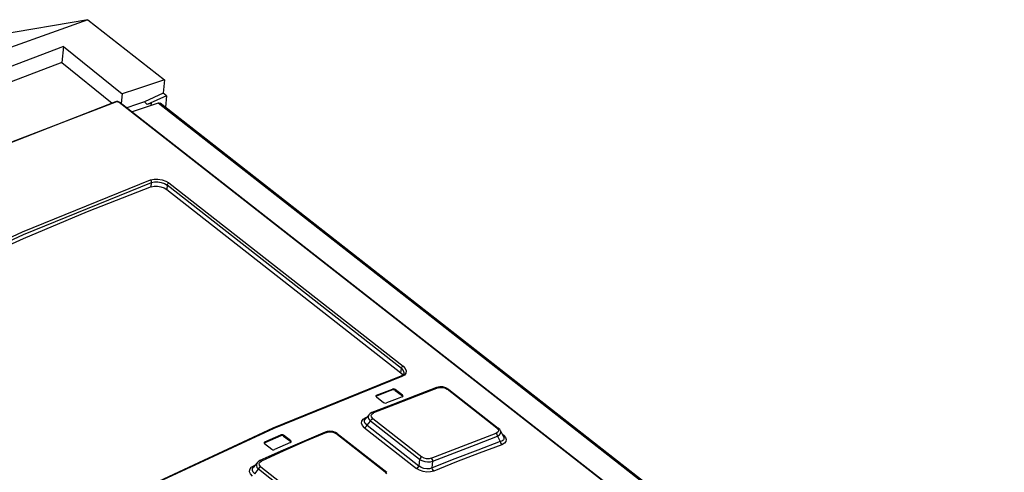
# Model space of a CAD drawing. Extents: x 0 to 594, y 0 to 420.
# Tile 24 of 26: x 515 to 534, y 137 to 146. Entities that reach past the tile are written whole.
import ezdxf

# ---------------------------------------------------------------- set-up
doc = ezdxf.new("R2010")
doc.units = 0
doc.header["$LTSCALE"] = 32.67
doc.layers.get('0').update_dxf_attribs({"linetype": 'CONTINUOUS'})

msp = doc.modelspace()

# ---------------------------------------------------------------- linework, layer by layer
at = {"color": 7, "linetype": 'CONTINUOUS'}
for p, q in [((516.089, 145.641), (514.208, 145.319)), ((516.089, 145.641), (517.607, 144.454)), ((515.605, 145.108), (515.574, 144.791)), ((515.605, 145.108), (516.77, 144.171)), ((515.574, 144.791), (516.567, 143.992)), ((517.607, 144.454), (517.581, 144.187)), ((516.658, 144.022), (516.634, 144.017)), ((516.685, 144.02), (516.658, 144.022)), ((516.77, 144.171), (516.751, 143.983)), ((517.581, 144.187), (517.212, 144.015)), ((517.212, 144.015), (517.266, 143.96)), ((517.647, 144.137), (517.266, 143.96)), ((517.647, 144.137), (517.581, 144.187)), ((517.647, 144.137), (517.624, 143.907)), ((516.727, 144.002), (533.234, 131.105)), ((517.106, 143.864), (516.965, 143.816)), ((517.479, 143.989), (517.106, 143.864)), ((517.343, 143.986), (517.266, 143.96)), ((517.343, 143.986), (517.339, 143.943)), ((534.25, 130.917), (517.523, 143.986)), ((517.65, 142.28), (522.292, 138.654)), ((522.32, 138.599), (522.291, 138.585)), ((522.292, 138.654), (522.328, 138.616)), ((522.328, 138.616), (522.331, 138.61)), ((522.353, 138.644), (522.353, 138.644)), ((523, 138.361), (522.587, 138.205)), ((523.062, 138.374), (523, 138.361)), ((523.124, 138.372), (523.062, 138.374)), ((523.184, 138.355), (523.124, 138.372)), ((523.239, 138.324), (523.184, 138.355)), ((521.796, 138.193), (521.797, 138.188)), ((521.797, 138.188), (521.806, 138.176)), ((521.806, 138.176), (521.949, 138.064)), ((522.587, 138.205), (522.129, 138.028)), ((522.18, 138.305), (522.323, 138.194)), ((522.324, 138.209), (522.181, 138.321)), ((522.32, 138.178), (522.332, 138.186)), ((522.329, 138.185), (522.323, 138.194)), ((522.333, 138.198), (522.324, 138.209)), ((522.332, 138.186), (522.334, 138.192)), ((522.334, 138.192), (522.333, 138.198)), ((523.239, 138.324), (524.222, 137.556)), ((522.129, 138.028), (521.718, 137.865)), ((521.66, 137.824), (521.584, 137.732)), ((521.681, 137.845), (521.659, 137.824)), ((521.718, 137.865), (521.681, 137.845)), ((519.91, 137.408), (519.593, 137.269)), ((519.595, 137.285), (519.912, 137.424)), ((519.967, 137.401), (520.109, 137.29)), ((520.111, 137.305), (519.968, 137.417)), ((520.789, 137.481), (520.373, 137.303)), ((520.83, 137.494), (520.789, 137.481)), ((520.884, 137.499), (520.83, 137.494)), ((520.941, 137.492), (520.884, 137.499)), ((520.993, 137.474), (520.941, 137.492)), ((521.032, 137.449), (520.993, 137.474)), ((521.032, 137.449), (522.012, 136.684)), ((524.208, 137.396), (524.262, 137.291)), ((524.265, 137.507), (524.327, 137.384)), ((519.581, 137.269), (519.582, 137.263)), ((519.582, 137.263), (519.59, 137.251)), ((519.59, 137.251), (519.733, 137.14)), ((520.106, 137.272), (519.789, 137.133)), ((520.373, 137.303), (519.912, 137.1)), ((520.106, 137.272), (520.118, 137.281)), ((520.114, 137.283), (520.109, 137.29)), ((520.12, 137.293), (520.111, 137.305)), ((520.118, 137.281), (520.12, 137.288)), ((520.12, 137.288), (520.12, 137.293)), ((519.912, 137.1), (519.499, 136.914)), ((519.443, 136.873), (519.365, 136.777)), ((519.464, 136.893), (519.443, 136.872)), ((519.499, 136.914), (519.464, 136.893)), ((522.914, 136.77), (522.927, 136.901))]:
    msp.add_line(p, q, dxfattribs=at)
at = {"color": 9, "linetype": 'CONTINUOUS'}
for p, q in [((516.653, 144.013), (514.313, 143.121)), ((516.672, 144.015), (516.653, 144.013)), ((516.692, 144.012), (516.672, 144.015)), ((516.709, 144.003), (516.692, 144.012)), ((533.216, 131.107), (516.709, 144.003)), ((534.206, 130.921), (517.479, 143.989)), ((517.342, 142.33), (517.351, 142.417)), ((517.658, 142.364), (517.65, 142.28)), ((522.301, 138.738), (517.658, 142.364)), ((517.695, 142.411), (522.337, 138.784)), ((522.292, 138.654), (522.301, 138.738)), ((522.362, 138.609), (522.31, 138.58)), ((523.03, 138.353), (522.604, 138.193)), ((523.03, 138.353), (523.078, 138.363)), ((523.173, 138.348), (523.211, 138.326)), ((521.81, 138.208), (521.808, 138.192)), ((522.124, 138.314), (522.126, 138.33)), ((522.604, 138.193), (522.176, 138.028)), ((522.181, 138.321), (522.18, 138.305)), ((522.323, 138.194), (522.324, 138.209)), ((524.194, 137.558), (523.211, 138.326)), ((522.176, 138.028), (521.748, 137.858)), ((521.545, 137.736), (521.594, 137.765)), ((521.594, 137.765), (521.618, 137.774)), ((521.606, 137.759), (521.594, 137.765)), ((521.716, 137.837), (521.748, 137.858)), ((521.621, 137.616), (521.688, 137.697)), ((521.621, 137.616), (522.648, 136.813)), ((522.661, 136.937), (521.688, 137.697)), ((521.736, 137.75), (522.709, 136.989)), ((519.91, 137.408), (519.912, 137.424)), ((519.968, 137.417), (519.967, 137.401)), ((520.819, 137.474), (520.389, 137.29)), ((520.819, 137.474), (520.866, 137.486)), ((520.962, 137.473), (521.002, 137.45)), ((521.982, 136.685), (521.002, 137.45)), ((521.573, 137.564), (522.6, 136.761)), ((524.211, 137.477), (524.178, 137.457)), ((524.194, 137.558), (524.22, 137.529)), ((524.225, 137.502), (524.211, 137.477)), ((524.22, 137.529), (524.225, 137.502)), ((524.323, 137.417), (524.305, 137.431)), ((524.323, 137.417), (524.311, 137.415)), ((524.323, 137.417), (524.364, 137.375)), ((519.595, 137.285), (519.593, 137.269)), ((520.389, 137.29), (519.96, 137.101)), ((520.109, 137.29), (520.111, 137.305)), ((519.96, 137.101), (519.529, 136.907)), ((519.327, 136.782), (519.378, 136.814)), ((519.378, 136.814), (519.4, 136.824)), ((519.39, 136.808), (519.378, 136.814)), ((519.483, 136.856), (519.497, 136.885)), ((519.497, 136.885), (519.529, 136.907)), ((519.515, 136.795), (520.492, 136.032)), ((522.661, 136.937), (522.648, 136.813)), ((519.398, 136.656), (519.469, 136.744)), ((520.446, 135.981), (519.469, 136.744)), ((521.982, 136.685), (522.008, 136.655))]:
    msp.add_line(p, q, dxfattribs=at)
at = {"color": 7, "linetype": 'CONTINUOUS'}
for points in [[(516.089, 145.641), (513.826, 144.835), (511.539, 143.895), (509.236, 142.824), (506.923, 141.624), (504.608, 140.3)], [(515.605, 145.108), (513.17, 144.188), (510.712, 143.116), (508.24, 141.894), (505.76, 140.528)], [(515.574, 144.791), (513.139, 143.873), (510.681, 142.801), (508.208, 141.579), (505.981, 140.35)], [(517.607, 144.454), (517.329, 144.361), (517.049, 144.267), (516.77, 144.171)], [(516.634, 144.017), (513.508, 142.797), (510.35, 141.327)], [(516.727, 144.001), (516.711, 144.012), (516.685, 144.02)], [(517.212, 144.015), (517.054, 143.962), (516.862, 143.897)], [(517.479, 143.989), (517.504, 143.993), (517.523, 143.985)], [(517.342, 142.33), (516.077, 141.838), (514.805, 141.303), (513.528, 140.729)], [(517.342, 142.33), (517.401, 142.344), (517.467, 142.345), (517.535, 142.334), (517.598, 142.312), (517.65, 142.28)], [(522.29, 138.585), (519.751, 137.557), (517.192, 136.366)], [(522.353, 138.644), (522.347, 138.626), (522.32, 138.599)], [(521.81, 138.208), (521.798, 138.199), (521.796, 138.193)], [(522.124, 138.314), (522.019, 138.274), (521.808, 138.192)], [(521.81, 138.208), (522.02, 138.289), (522.126, 138.33)], [(522.32, 138.178), (522.215, 138.137), (522.005, 138.056)], [(522.18, 138.305), (522.163, 138.314), (522.142, 138.317), (522.124, 138.314)], [(522.181, 138.321), (522.164, 138.33), (522.144, 138.333), (522.126, 138.33)], [(521.949, 138.064), (521.966, 138.056), (521.986, 138.053), (522.005, 138.056)], [(519.967, 137.401), (519.95, 137.409), (519.929, 137.412), (519.91, 137.408)], [(519.968, 137.417), (519.951, 137.425), (519.931, 137.428), (519.912, 137.424)], [(524.265, 137.507), (524.25, 137.529), (524.222, 137.556)], [(519.595, 137.285), (519.583, 137.275), (519.581, 137.269)], [(524.262, 137.291), (523.814, 137.122), (523.364, 136.949), (522.914, 136.77)], [(519.733, 137.14), (519.75, 137.131), (519.771, 137.129), (519.789, 137.133)]]:
    msp.add_lwpolyline(points, dxfattribs=at)
at = {"color": 9, "linetype": 'CONTINUOUS'}
for points in [[(516.653, 144.013), (516.639, 144.018), (516.634, 144.017)], [(516.709, 144.003), (516.722, 144.004), (516.727, 144.002)], [(509.662, 138.902), (512.232, 140.252), (514.792, 141.442), (517.331, 142.47)], [(517.331, 142.47), (517.399, 142.486), (517.478, 142.488), (517.559, 142.475), (517.634, 142.448), (517.695, 142.411)], [(517.351, 142.417), (517.35, 142.437), (517.343, 142.456), (517.331, 142.47)], [(509.687, 138.852), (512.256, 140.2), (514.814, 141.39), (517.351, 142.417)], [(517.351, 142.417), (517.409, 142.43), (517.476, 142.43), (517.544, 142.419), (517.607, 142.396), (517.658, 142.364)], [(517.695, 142.411), (517.682, 142.404), (517.67, 142.392), (517.662, 142.378), (517.658, 142.364)], [(522.301, 138.738), (522.305, 138.752), (522.313, 138.766), (522.325, 138.777), (522.337, 138.784)], [(522.301, 138.738), (522.337, 138.7), (522.353, 138.661), (522.353, 138.644)], [(522.337, 138.784), (522.379, 138.741), (522.399, 138.693), (522.393, 138.648), (522.362, 138.609)], [(522.31, 138.58), (519.771, 137.552), (517.212, 136.361), (514.641, 135.012)], [(522.31, 138.58), (522.296, 138.586), (522.29, 138.585)], [(523, 138.361), (523.014, 138.361), (523.03, 138.353)], [(523.078, 138.363), (523.127, 138.361), (523.173, 138.348)], [(523.211, 138.326), (523.227, 138.328), (523.239, 138.324)], [(521.659, 137.823), (521.649, 137.806), (521.644, 137.771), (521.658, 137.734), (521.688, 137.697)], [(521.736, 137.75), (521.709, 137.78), (521.703, 137.81), (521.716, 137.837)], [(521.748, 137.858), (521.732, 137.866), (521.718, 137.865)], [(521.573, 137.564), (521.53, 137.608), (521.51, 137.654), (521.516, 137.698), (521.545, 137.736)], [(521.621, 137.616), (521.584, 137.648), (521.569, 137.681), (521.573, 137.714), (521.583, 137.731)], [(521.573, 137.564), (521.592, 137.576), (521.609, 137.594), (521.621, 137.616)], [(521.688, 137.697), (521.7, 137.719), (521.717, 137.738), (521.736, 137.75)], [(520.789, 137.481), (520.803, 137.482), (520.819, 137.474)], [(520.866, 137.486), (520.915, 137.485), (520.962, 137.473)], [(521.002, 137.45), (521.019, 137.454), (521.032, 137.449)], [(522.895, 136.961), (523.324, 137.131), (523.751, 137.296), (524.178, 137.457)], [(522.927, 136.901), (523.355, 137.071), (523.782, 137.236), (524.208, 137.396)], [(524.178, 137.457), (524.192, 137.441), (524.203, 137.42), (524.208, 137.396)], [(524.222, 137.556), (524.21, 137.56), (524.194, 137.558)], [(524.208, 137.396), (524.246, 137.423), (524.267, 137.453), (524.271, 137.486), (524.265, 137.506)], [(524.327, 137.384), (524.332, 137.373), (524.335, 137.355), (524.332, 137.339), (524.324, 137.324), (524.31, 137.311), (524.29, 137.299), (524.262, 137.291)], [(524.364, 137.375), (524.381, 137.333), (524.374, 137.292), (524.345, 137.258), (524.293, 137.23)], [(524.293, 137.23), (523.845, 137.062), (523.395, 136.888), (522.945, 136.709)], [(524.262, 137.291), (524.267, 137.267), (524.278, 137.246), (524.293, 137.23)], [(522.709, 136.989), (522.69, 136.977), (522.673, 136.959), (522.661, 136.937)], [(522.895, 136.961), (522.85, 136.951), (522.8, 136.952), (522.751, 136.965), (522.709, 136.989)], [(519.442, 136.872), (519.431, 136.853), (519.427, 136.817), (519.44, 136.78), (519.469, 136.744)], [(519.469, 136.744), (519.48, 136.765), (519.497, 136.783), (519.515, 136.795)], [(519.515, 136.795), (519.489, 136.825), (519.483, 136.856)], [(519.529, 136.907), (519.514, 136.915), (519.499, 136.914)], [(522.648, 136.813), (522.636, 136.792), (522.619, 136.773), (522.6, 136.761)], [(522.914, 136.77), (522.861, 136.752), (522.805, 136.749), (522.747, 136.758), (522.695, 136.78), (522.648, 136.813)], [(522.661, 136.937), (522.708, 136.914), (522.763, 136.898), (522.821, 136.89), (522.878, 136.891), (522.927, 136.901)], [(522.927, 136.901), (522.922, 136.924), (522.911, 136.945), (522.896, 136.961)], [(519.352, 136.605), (519.31, 136.65), (519.292, 136.696), (519.298, 136.741), (519.327, 136.782)], [(519.398, 136.656), (519.362, 136.688), (519.348, 136.722), (519.353, 136.757), (519.365, 136.776)], [(522.012, 136.684), (521.999, 136.688), (521.982, 136.685)], [(522.945, 136.709), (522.879, 136.692), (522.806, 136.689), (522.73, 136.7), (522.66, 136.725), (522.6, 136.761)], [(522.946, 136.709), (522.931, 136.725), (522.92, 136.747), (522.914, 136.77)]]:
    msp.add_lwpolyline(points, dxfattribs=at)

doc.saveas('drawing.dxf')
